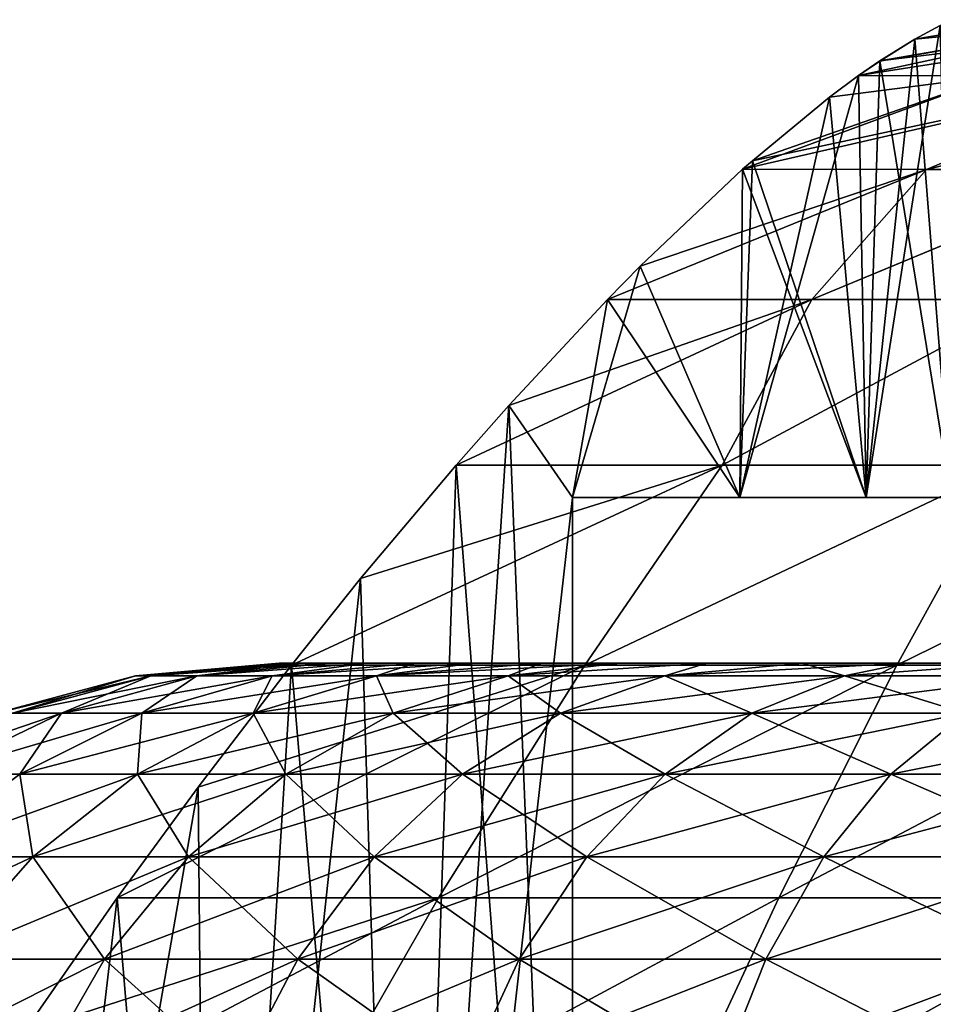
# Model space of a CAD drawing. Header units: millimetres. Extents: x -35 to 35, y -10 to 62.5.
# Tile 56 of 68: x -13.4 to -7.9, y 56.4 to 62.4. Entities that reach past the tile are written whole.
import ezdxf

# ---------------------------------------------------------------- set-up
doc = ezdxf.new("R2010")
doc.units = ezdxf.units.MM
doc.header["$LTSCALE"] = 65.185185
for name, color, linetype in [('58', 7, 'CONTINUOUS'), ('61', 7, 'CONTINUOUS'), ('64', 7, 'CONTINUOUS'), ('65', 7, 'CONTINUOUS'), ('66', 7, 'CONTINUOUS')]:
    doc.layers.add(name, color=color, linetype=linetype)

msp = doc.modelspace()

# ---------------------------------------------------------------- linework, layer by layer
at = {"layer": '58', "color": 7, "linetype": 'CONTINUOUS'}
for points in [[(-8.3477, 62.0501, 8.1912), (-6.7836, 62.3881, 6.0775), (-8.2198, 62.1383, 7.554), (-8.3477, 62.0501, 8.1912)], [(-7.5188, 62.0483, 8.9714), (-6.1875, 62.3881, 6.6834), (-8.3477, 62.0501, 8.1912), (-7.5188, 62.0483, 8.9714)], [(-6.1875, 62.3881, 6.6834), (-6.7836, 62.3881, 6.0775), (-8.3477, 62.0501, 8.1912), (-6.1875, 62.3881, 6.6834)], [(-8.3477, 62.0501, -8.1911), (-8.2195, 62.1385, -7.5528), (-6.1875, 62.3881, -6.6834), (-8.3477, 62.0501, -8.1911)], [(-7.5188, 62.0483, -8.9714), (-8.3477, 62.0501, -8.1911), (-6.1875, 62.3881, -6.6834), (-7.5188, 62.0483, -8.9714)], [(-8.2198, 62.1383, 7.554), (-6.7836, 62.3881, 6.0775), (-8.0088, 62.27, 6.3596), (-8.2198, 62.1383, 7.554)], [(-6.7836, 62.3881, -6.0775), (-8.2195, 62.1385, -7.5528), (-8.0086, 62.2701, -6.3586), (-6.7836, 62.3881, -6.0775)], [(-6.1875, 62.3881, -6.6834), (-8.2195, 62.1385, -7.5528), (-6.7836, 62.3881, -6.0775), (-6.1875, 62.3881, -6.6834)], [(-7.3206, 62.3881, 5.4186), (-7.8551, 62.3529, 5.318), (-8.0088, 62.27, 6.3596), (-7.3206, 62.3881, 5.4186)], [(-6.7836, 62.3881, 6.0775), (-7.3206, 62.3881, 5.4186), (-8.0088, 62.27, 6.3596), (-6.7836, 62.3881, 6.0775)], [(-7.855, 62.353, -5.3171), (-7.3206, 62.3881, -5.4186), (-8.0086, 62.2701, -6.3586), (-7.855, 62.353, -5.3171)], [(-7.3206, 62.3881, -5.4186), (-6.7836, 62.3881, -6.0775), (-8.0086, 62.2701, -6.3586), (-7.3206, 62.3881, -5.4186)], [(-7.9377, 61.4832, 11.8509), (-6.589, 62.0483, 9.6749), (-9.0488, 61.484, 11.0228), (-7.9377, 61.4832, 11.8509)], [(-6.589, 62.0483, 9.6749), (-7.5188, 62.0483, 8.9714), (-9.0488, 61.484, 11.0228), (-6.589, 62.0483, 9.6749)], [(-9.0488, 61.484, 11.0228), (-7.5188, 62.0483, 8.9714), (-8.9898, 61.5358, 10.8151), (-9.0488, 61.484, 11.0228)], [(-9.0488, 61.484, -11.0228), (-8.9895, 61.5361, -10.8139), (-6.589, 62.0483, -9.6749), (-9.0488, 61.484, -11.0228)], [(-7.9378, 61.4832, -11.8508), (-9.0488, 61.484, -11.0228), (-6.589, 62.0483, -9.6749), (-7.9378, 61.4832, -11.8508)], [(-7.5188, 62.0483, 8.9714), (-8.5234, 61.9204, 8.99), (-8.9898, 61.5358, 10.8151), (-7.5188, 62.0483, 8.9714)], [(-7.5188, 62.0483, -8.9714), (-8.9895, 61.5361, -10.8139), (-8.523, 61.9207, -8.9886), (-7.5188, 62.0483, -8.9714)], [(-6.589, 62.0483, -9.6749), (-8.9895, 61.5361, -10.8139), (-7.5188, 62.0483, -8.9714), (-6.589, 62.0483, -9.6749)], [(-7.5188, 62.0483, 8.9714), (-8.3477, 62.0501, 8.1912), (-8.5234, 61.9204, 8.99), (-7.5188, 62.0483, 8.9714)], [(-8.3477, 62.0501, -8.1911), (-7.5188, 62.0483, -8.9714), (-8.523, 61.9207, -8.9886), (-8.3477, 62.0501, -8.1911)], [(-5.5938, 62.0483, -10.2824), (-7.9378, 61.4832, -11.8508), (-6.589, 62.0483, -9.6749), (-5.5938, 62.0483, -10.2824)], [(-6.7356, 61.4832, -12.573), (-7.9378, 61.4832, -11.8508), (-5.5938, 62.0483, -10.2824), (-6.7356, 61.4832, -12.573)], [(-6.7355, 61.4832, 12.5731), (-5.5938, 62.0483, 10.2824), (-7.9377, 61.4832, 11.8509), (-6.7355, 61.4832, 12.5731)], [(-5.5938, 62.0483, 10.2824), (-6.589, 62.0483, 9.6749), (-7.9377, 61.4832, 11.8509), (-5.5938, 62.0483, 10.2824)], [(-8.631, 60.697, 14.3698), (-7.9377, 61.4832, 11.8509), (-9.8653, 60.6974, 13.5509), (-8.631, 60.697, 14.3698)], [(-7.9377, 61.4832, 11.8509), (-9.6674, 60.8981, 12.9882), (-9.8653, 60.6974, 13.5509), (-7.9377, 61.4832, 11.8509)], [(-9.8653, 60.6974, -13.5509), (-9.6674, 60.8981, -12.9882), (-7.9378, 61.4832, -11.8508), (-9.8653, 60.6974, -13.5509)], [(-8.631, 60.697, -14.3698), (-9.8653, 60.6974, -13.5509), (-7.9378, 61.4832, -11.8508), (-8.631, 60.697, -14.3698)], [(-7.9377, 61.4832, 11.8509), (-9.0488, 61.484, 11.0228), (-9.6674, 60.8981, 12.9882), (-7.9377, 61.4832, 11.8509)], [(-7.9378, 61.4832, -11.8508), (-9.6674, 60.8981, -12.9882), (-9.0488, 61.484, -11.0228), (-7.9378, 61.4832, -11.8508)], [(-7.3023, 60.697, 15.0885), (-6.7355, 61.4832, 12.5731), (-8.631, 60.697, 14.3698), (-7.3023, 60.697, 15.0885)], [(-6.7355, 61.4832, 12.5731), (-7.9377, 61.4832, 11.8509), (-8.631, 60.697, 14.3698), (-6.7355, 61.4832, 12.5731)], [(-6.7356, 61.4832, -12.573), (-8.631, 60.697, -14.3698), (-7.9378, 61.4832, -11.8508), (-6.7356, 61.4832, -12.573)], [(-7.3023, 60.697, -15.0885), (-8.631, 60.697, -14.3698), (-6.7356, 61.4832, -12.573), (-7.3023, 60.697, -15.0885)], [(-9.1724, 59.6959, 16.8486), (-8.631, 60.697, 14.3698), (-10.7809, 59.6968, 15.8652), (-9.1724, 59.6959, 16.8486)], [(-8.631, 60.697, 14.3698), (-10.4631, 60.0567, 15.1087), (-10.7809, 59.6968, 15.8652), (-8.631, 60.697, 14.3698)], [(-9.1724, 59.6959, -16.8486), (-10.7809, 59.6968, -15.8652), (-8.631, 60.697, -14.3698), (-9.1724, 59.6959, -16.8486)], [(-10.7809, 59.6968, -15.8652), (-10.4631, 60.0567, -15.1086), (-8.631, 60.697, -14.3698), (-10.7809, 59.6968, -15.8652)], [(-8.631, 60.697, 14.3698), (-9.8653, 60.6974, 13.5509), (-10.4631, 60.0567, 15.1087), (-8.631, 60.697, 14.3698)], [(-8.631, 60.697, -14.3698), (-10.4631, 60.0567, -15.1086), (-9.8653, 60.6974, -13.5509), (-8.631, 60.697, -14.3698)], [(-7.4497, 59.6959, 17.678), (-7.3023, 60.697, 15.0885), (-9.1724, 59.6959, 16.8486), (-7.4497, 59.6959, 17.678)], [(-7.3023, 60.697, 15.0885), (-8.631, 60.697, 14.3698), (-9.1724, 59.6959, 16.8486), (-7.3023, 60.697, 15.0885)], [(-7.4497, 59.6959, -17.678), (-9.1724, 59.6959, -16.8486), (-7.3023, 60.697, -15.0885), (-7.4497, 59.6959, -17.678)], [(-7.3023, 60.697, -15.0885), (-9.1724, 59.6959, -16.8486), (-8.631, 60.697, -14.3698), (-7.3023, 60.697, -15.0885)], [(-11.7764, 58.4884, -17.9952), (-11.3578, 59.0111, -17.139), (-9.1724, 59.6959, -16.8486), (-11.7764, 58.4884, -17.9952)], [(-10.0032, 58.4873, -19.0401), (-11.7764, 58.4884, -17.9952), (-9.1724, 59.6959, -16.8486), (-10.0032, 58.4873, -19.0401)], [(-10.0032, 58.4873, 19.0401), (-9.1724, 59.6959, 16.8486), (-11.7764, 58.4884, 17.9952), (-10.0032, 58.4873, 19.0401)], [(-9.1724, 59.6959, 16.8486), (-11.3578, 59.0111, 17.139), (-11.7764, 58.4884, 17.9952), (-9.1724, 59.6959, 16.8486)], [(-9.1724, 59.6959, 16.8486), (-10.7809, 59.6968, 15.8652), (-11.3578, 59.0111, 17.139), (-9.1724, 59.6959, 16.8486)], [(-9.1724, 59.6959, -16.8486), (-11.3578, 59.0111, -17.139), (-10.7809, 59.6968, -15.8652), (-9.1724, 59.6959, -16.8486)], [(-7.4497, 59.6959, -17.678), (-10.0032, 58.4873, -19.0401), (-9.1724, 59.6959, -16.8486), (-7.4497, 59.6959, -17.678)], [(-8.1172, 58.4873, -19.9174), (-10.0032, 58.4873, -19.0401), (-7.4497, 59.6959, -17.678), (-8.1172, 58.4873, -19.9174)], [(-8.1172, 58.4873, 19.9174), (-7.4497, 59.6959, 17.678), (-10.0032, 58.4873, 19.0401), (-8.1172, 58.4873, 19.9174)], [(-7.4497, 59.6959, 17.678), (-9.1724, 59.6959, 16.8486), (-10.0032, 58.4873, 19.0401), (-7.4497, 59.6959, 17.678)], [(-5.653, 59.6959, -18.3317), (-8.1172, 58.4873, -19.9174), (-7.4497, 59.6959, -17.678), (-5.653, 59.6959, -18.3317)], [(-6.1553, 58.4873, -20.6083), (-8.1172, 58.4873, -19.9174), (-5.653, 59.6959, -18.3317), (-6.1553, 58.4873, -20.6083)], [(-6.1553, 58.4873, 20.6083), (-5.653, 59.6959, 18.3317), (-8.1172, 58.4873, 19.9174), (-6.1553, 58.4873, 20.6083)], [(-5.653, 59.6959, 18.3317), (-7.4497, 59.6959, 17.678), (-8.1172, 58.4873, 19.9174), (-5.653, 59.6959, 18.3317)], [(-12.8287, 57.0816, -19.9475), (-12.3404, 57.751, -19.0736), (-10.0032, 58.4873, -19.0401), (-12.8287, 57.0816, -19.9475)], [(-10.8865, 57.0806, -21.0719), (-12.8287, 57.0816, -19.9475), (-10.0032, 58.4873, -19.0401), (-10.8865, 57.0806, -21.0719)], [(-10.8865, 57.0806, 21.0719), (-10.0032, 58.4873, 19.0401), (-12.8287, 57.0816, 19.9475), (-10.8865, 57.0806, 21.0719)], [(-10.0032, 58.4873, 19.0401), (-12.3404, 57.751, 19.0736), (-12.8287, 57.0816, 19.9475), (-10.0032, 58.4873, 19.0401)], [(-10.0032, 58.4873, -19.0401), (-12.3404, 57.751, -19.0736), (-11.7764, 58.4884, -17.9952), (-10.0032, 58.4873, -19.0401)], [(-10.0032, 58.4873, 19.0401), (-11.7764, 58.4884, 17.9952), (-12.3404, 57.751, 19.0736), (-10.0032, 58.4873, 19.0401)], [(-8.8304, 57.0806, -22.0129), (-10.8865, 57.0806, -21.0719), (-8.1172, 58.4873, -19.9174), (-8.8304, 57.0806, -22.0129)], [(-8.1172, 58.4873, -19.9174), (-10.8865, 57.0806, -21.0719), (-10.0032, 58.4873, -19.0401), (-8.1172, 58.4873, -19.9174)], [(-8.8304, 57.0806, 22.0129), (-8.1172, 58.4873, 19.9174), (-10.8865, 57.0806, 21.0719), (-8.8304, 57.0806, 22.0129)], [(-8.1172, 58.4873, 19.9174), (-10.0032, 58.4873, 19.0401), (-10.8865, 57.0806, 21.0719), (-8.1172, 58.4873, 19.9174)], [(-6.694, 57.0806, -22.7537), (-8.8304, 57.0806, -22.0129), (-6.1553, 58.4873, -20.6083), (-6.694, 57.0806, -22.7537)], [(-6.1553, 58.4873, -20.6083), (-8.8304, 57.0806, -22.0129), (-8.1172, 58.4873, -19.9174), (-6.1553, 58.4873, -20.6083)], [(-6.694, 57.0806, 22.7537), (-6.1553, 58.4873, 20.6083), (-8.8304, 57.0806, 22.0129), (-6.694, 57.0806, 22.7537)], [(-6.1553, 58.4873, 20.6083), (-8.1172, 58.4873, 19.9174), (-8.8304, 57.0806, 22.0129), (-6.1553, 58.4873, 20.6083)], [(-13.9124, 55.4872, -21.7226), (-13.3942, 56.2689, -20.8996), (-10.8865, 57.0806, -21.0719), (-13.9124, 55.4872, -21.7226)], [(-11.8003, 55.4864, -22.9397), (-13.9124, 55.4872, -21.7226), (-10.8865, 57.0806, -21.0719), (-11.8003, 55.4864, -22.9397)], [(-10.8865, 57.0806, -21.0719), (-13.3942, 56.2689, -20.8996), (-12.8287, 57.0816, -19.9475), (-10.8865, 57.0806, -21.0719)], [(-10.8865, 57.0806, 21.0719), (-12.8287, 57.0816, 19.9475), (-13.3942, 56.2689, 20.8996), (-10.8865, 57.0806, 21.0719)], [(-10.8865, 57.0806, 21.0719), (-13.3942, 56.2689, 20.8996), (-11.8003, 55.4864, 22.9397), (-10.8865, 57.0806, 21.0719)], [(-8.8304, 57.0806, -22.0129), (-11.8003, 55.4864, -22.9397), (-10.8865, 57.0806, -21.0719), (-8.8304, 57.0806, -22.0129)], [(-9.5706, 55.4864, -23.9558), (-11.8003, 55.4864, -22.9397), (-8.8304, 57.0806, -22.0129), (-9.5706, 55.4864, -23.9558)], [(-9.5706, 55.4864, 23.9558), (-8.8304, 57.0806, 22.0129), (-11.8003, 55.4864, 22.9397), (-9.5706, 55.4864, 23.9558)], [(-8.8304, 57.0806, 22.0129), (-10.8865, 57.0806, 21.0719), (-11.8003, 55.4864, 22.9397), (-8.8304, 57.0806, 22.0129)], [(-6.694, 57.0806, -22.7537), (-9.5706, 55.4864, -23.9558), (-8.8304, 57.0806, -22.0129), (-6.694, 57.0806, -22.7537)], [(-7.2545, 55.4864, -24.7558), (-9.5706, 55.4864, -23.9558), (-6.694, 57.0806, -22.7537), (-7.2545, 55.4864, -24.7558)], [(-7.2545, 55.4864, 24.7558), (-6.694, 57.0806, 22.7537), (-9.5706, 55.4864, 23.9558), (-7.2545, 55.4864, 24.7558)], [(-6.694, 57.0806, 22.7537), (-8.8304, 57.0806, 22.0129), (-9.5706, 55.4864, 23.9558), (-6.694, 57.0806, 22.7537)]]:
    msp.add_3dface(points, dxfattribs=at)
at = {"layer": '61', "color": 7, "linetype": 'CONTINUOUS'}
for points in [[(-8.0088, 62.27, 6.3596), (-7.8551, 62.3529, 5.318), (-8.3012, 59.5, 7.966), (-8.0088, 62.27, 6.3596)], [(-8.3012, 59.5, 7.966), (-7.8551, 62.3529, 5.318), (-7.7891, 59.5, 4.8002), (-8.3012, 59.5, 7.966)], [(-7.855, 62.353, -5.3171), (-8.0086, 62.2701, -6.3586), (-7.7891, 59.5, -4.8002), (-7.855, 62.353, -5.3171)], [(-8.2198, 62.1383, 7.554), (-8.0088, 62.27, 6.3596), (-8.3012, 59.5, 7.966), (-8.2198, 62.1383, 7.554)], [(-8.0086, 62.2701, -6.3586), (-8.2195, 62.1385, -7.5528), (-7.7891, 59.5, -4.8002), (-8.0086, 62.2701, -6.3586)], [(-8.2195, 62.1385, -7.5528), (-8.3477, 62.0501, -8.1911), (-8.3012, 59.5, -7.966), (-8.2195, 62.1385, -7.5528)], [(-8.3477, 62.0501, 8.1912), (-8.2198, 62.1383, 7.554), (-8.3012, 59.5, 7.966), (-8.3477, 62.0501, 8.1912)], [(-7.7891, 59.5, -4.8002), (-8.2195, 62.1385, -7.5528), (-8.3012, 59.5, -7.966), (-7.7891, 59.5, -4.8002)], [(-8.5234, 61.9204, 8.99), (-8.3477, 62.0501, 8.1912), (-9.0654, 59.5, 11.0806), (-8.5234, 61.9204, 8.99)], [(-9.0654, 59.5, 11.0806), (-8.3477, 62.0501, 8.1912), (-8.3012, 59.5, 7.966), (-9.0654, 59.5, 11.0806)], [(-8.3477, 62.0501, -8.1911), (-8.523, 61.9207, -8.9886), (-8.3012, 59.5, -7.966), (-8.3477, 62.0501, -8.1911)], [(-8.9898, 61.5358, 10.8151), (-8.5234, 61.9204, 8.99), (-9.0654, 59.5, 11.0806), (-8.9898, 61.5358, 10.8151)], [(-8.523, 61.9207, -8.9886), (-8.9895, 61.5361, -10.8139), (-8.3012, 59.5, -7.966), (-8.523, 61.9207, -8.9886)], [(-9.0488, 61.484, 11.0228), (-8.9898, 61.5358, 10.8151), (-9.0654, 59.5, 11.0806), (-9.0488, 61.484, 11.0228)], [(-8.9895, 61.5361, -10.8139), (-9.0488, 61.484, -11.0228), (-8.3012, 59.5, -7.966), (-8.9895, 61.5361, -10.8139)], [(-9.0488, 61.484, -11.0228), (-9.6674, 60.8981, -12.9882), (-9.0654, 59.5, -11.0806), (-9.0488, 61.484, -11.0228)], [(-9.6674, 60.8981, 12.9882), (-9.0488, 61.484, 11.0228), (-9.0654, 59.5, 11.0806), (-9.6674, 60.8981, 12.9882)], [(-8.3012, 59.5, -7.966), (-9.0488, 61.484, -11.0228), (-9.0654, 59.5, -11.0806), (-8.3012, 59.5, -7.966)], [(-9.8653, 60.6974, 13.5509), (-9.6674, 60.8981, 12.9882), (-10.0766, 59.5, 14.1239), (-9.8653, 60.6974, 13.5509)], [(-10.0766, 59.5, 14.1239), (-9.6674, 60.8981, 12.9882), (-9.0654, 59.5, 11.0806), (-10.0766, 59.5, 14.1239)], [(-9.6674, 60.8981, -12.9882), (-9.8653, 60.6974, -13.5509), (-9.0654, 59.5, -11.0806), (-9.6674, 60.8981, -12.9882)], [(-10.4631, 60.0567, 15.1087), (-9.8653, 60.6974, 13.5509), (-10.0766, 59.5, 14.1239), (-10.4631, 60.0567, 15.1087)], [(-9.8653, 60.6974, -13.5509), (-10.4631, 60.0567, -15.1086), (-10.0766, 59.5, -14.1239), (-9.8653, 60.6974, -13.5509)], [(-9.0654, 59.5, -11.0806), (-9.8653, 60.6974, -13.5509), (-10.0766, 59.5, -14.1239), (-9.0654, 59.5, -11.0806)], [(-11.0947, 50.5, 16.5727), (-10.4631, 60.0567, 15.1087), (-10.0766, 59.5, 14.1239), (-11.0947, 50.5, 16.5727)], [(-10.7809, 59.6968, 15.8652), (-10.4631, 60.0567, 15.1087), (-11.0947, 50.5, 16.5727), (-10.7809, 59.6968, 15.8652)], [(-10.4631, 60.0567, -15.1086), (-10.7809, 59.6968, -15.8652), (-10.0766, 50.5, -14.1239), (-10.4631, 60.0567, -15.1086)], [(-10.4631, 60.0567, -15.1086), (-10.0766, 50.5, -14.1239), (-10.0766, 59.5, -14.1239), (-10.4631, 60.0567, -15.1086)], [(-11.3578, 59.0111, 17.139), (-10.7809, 59.6968, 15.8652), (-11.0947, 50.5, 16.5727), (-11.3578, 59.0111, 17.139)], [(-10.7809, 59.6968, -15.8652), (-11.3578, 59.0111, -17.139), (-11.0947, 50.5, -16.5727), (-10.7809, 59.6968, -15.8652)], [(-10.0766, 50.5, -14.1239), (-10.7809, 59.6968, -15.8652), (-11.0947, 50.5, -16.5727), (-10.0766, 50.5, -14.1239)], [(-10.0766, 50.5, 14.1239), (-11.0947, 50.5, 16.5727), (-10.0766, 59.5, 14.1239), (-10.0766, 50.5, 14.1239)], [(-11.3578, 59.0111, 17.139), (-11.0947, 50.5, 16.5727), (-12.2729, 50.5, 18.9486), (-11.3578, 59.0111, 17.139)], [(-11.7764, 58.4884, 17.9952), (-11.3578, 59.0111, 17.139), (-12.2729, 50.5, 18.9486), (-11.7764, 58.4884, 17.9952)], [(-11.3578, 59.0111, -17.139), (-11.7764, 58.4884, -17.9952), (-11.0947, 50.5, -16.5727), (-11.3578, 59.0111, -17.139)], [(-12.3404, 57.751, 19.0736), (-11.7764, 58.4884, 17.9952), (-12.2729, 50.5, 18.9486), (-12.3404, 57.751, 19.0736)], [(-11.7764, 58.4884, -17.9952), (-12.3404, 57.751, -19.0736), (-12.2728, 50.5, -18.9485), (-11.7764, 58.4884, -17.9952)], [(-11.7764, 58.4884, -17.9952), (-12.2728, 50.5, -18.9485), (-11.0947, 50.5, -16.5727), (-11.7764, 58.4884, -17.9952)], [(-12.8287, 57.0816, 19.9475), (-12.3404, 57.751, 19.0736), (-13.6059, 50.5, 21.2413), (-12.8287, 57.0816, 19.9475)], [(-12.3404, 57.751, 19.0736), (-12.2729, 50.5, 18.9486), (-13.6059, 50.5, 21.2413), (-12.3404, 57.751, 19.0736)], [(-12.3404, 57.751, -19.0736), (-12.8287, 57.0816, -19.9475), (-12.2728, 50.5, -18.9485), (-12.3404, 57.751, -19.0736)], [(-13.3942, 56.2689, 20.8996), (-12.8287, 57.0816, 19.9475), (-13.6059, 50.5, 21.2413), (-13.3942, 56.2689, 20.8996)], [(-12.8287, 57.0816, -19.9475), (-13.3942, 56.2689, -20.8996), (-12.2728, 50.5, -18.9485), (-12.8287, 57.0816, -19.9475)]]:
    msp.add_3dface(points, dxfattribs=at)
at = {"layer": '64', "color": 7, "linetype": 'CONTINUOUS'}
for points in [[(-11.8169, 58.5, 0.885), (11.85, 58.5), (-11.85, 58.5), (-11.8169, 58.5, 0.885)], [(-11.85, 58.5), (11.85, 58.5), (11.8169, 58.5, -0.885), (-11.85, 58.5)], [(-11.8169, 58.5, -0.885), (-11.85, 58.5), (11.8169, 58.5, -0.885), (-11.8169, 58.5, -0.885)], [(11.8169, 58.5, 0.885), (11.85, 58.5), (-11.8169, 58.5, 0.885), (11.8169, 58.5, 0.885)], [(-11.7177, 58.5, 1.7657), (11.8169, 58.5, 0.885), (-11.8169, 58.5, 0.885), (-11.7177, 58.5, 1.7657)], [(11.7177, 58.5, -1.7657), (-11.8169, 58.5, -0.885), (11.8169, 58.5, -0.885), (11.7177, 58.5, -1.7657)], [(-11.7177, 58.5, -1.7657), (-11.8169, 58.5, -0.885), (11.7177, 58.5, -1.7657), (-11.7177, 58.5, -1.7657)], [(-11.553, 58.5, 2.6364), (11.7177, 58.5, 1.7657), (-11.7177, 58.5, 1.7657), (-11.553, 58.5, 2.6364)], [(11.7177, 58.5, 1.7657), (11.8169, 58.5, 0.885), (-11.7177, 58.5, 1.7657), (11.7177, 58.5, 1.7657)], [(11.553, 58.5, -2.6364), (-11.7177, 58.5, -1.7657), (11.7177, 58.5, -1.7657), (11.553, 58.5, -2.6364)], [(-11.553, 58.5, -2.6364), (-11.7177, 58.5, -1.7657), (11.553, 58.5, -2.6364), (-11.553, 58.5, -2.6364)], [(-11.3236, 58.5, 3.4925), (11.553, 58.5, 2.6364), (-11.553, 58.5, 2.6364), (-11.3236, 58.5, 3.4925)], [(11.553, 58.5, 2.6364), (11.7177, 58.5, 1.7657), (-11.553, 58.5, 2.6364), (11.553, 58.5, 2.6364)], [(11.3236, 58.5, -3.4925), (-11.553, 58.5, -2.6364), (11.553, 58.5, -2.6364), (11.3236, 58.5, -3.4925)], [(-11.3236, 58.5, -3.4925), (-11.553, 58.5, -2.6364), (11.3236, 58.5, -3.4925), (-11.3236, 58.5, -3.4925)], [(-11.031, 58.5, 4.329), (11.3236, 58.5, 3.4925), (-11.3236, 58.5, 3.4925), (-11.031, 58.5, 4.329)], [(11.3236, 58.5, 3.4925), (11.553, 58.5, 2.6364), (-11.3236, 58.5, 3.4925), (11.3236, 58.5, 3.4925)], [(11.031, 58.5, -4.329), (-11.3236, 58.5, -3.4925), (11.3236, 58.5, -3.4925), (11.031, 58.5, -4.329)], [(-11.031, 58.5, -4.329), (-11.3236, 58.5, -3.4925), (11.031, 58.5, -4.329), (-11.031, 58.5, -4.329)], [(11.031, 58.5, 4.329), (11.3236, 58.5, 3.4925), (-11.031, 58.5, 4.329), (11.031, 58.5, 4.329)], [(-10.6766, 58.5, 5.1412), (11.031, 58.5, 4.329), (-11.031, 58.5, 4.329), (-10.6766, 58.5, 5.1412)], [(10.6766, 58.5, -5.1412), (-11.031, 58.5, -4.329), (11.031, 58.5, -4.329), (10.6766, 58.5, -5.1412)], [(-10.6766, 58.5, -5.1412), (-11.031, 58.5, -4.329), (10.6766, 58.5, -5.1412), (-10.6766, 58.5, -5.1412)], [(10.6766, 58.5, 5.1412), (11.031, 58.5, 4.329), (-10.6766, 58.5, 5.1412), (10.6766, 58.5, 5.1412)], [(-10.2626, 58.5, 5.9247), (10.6766, 58.5, 5.1412), (-10.6766, 58.5, 5.1412), (-10.2626, 58.5, 5.9247)], [(10.2626, 58.5, -5.9247), (-10.6766, 58.5, -5.1412), (10.6766, 58.5, -5.1412), (10.2626, 58.5, -5.9247)], [(-10.2626, 58.5, -5.9247), (-10.6766, 58.5, -5.1412), (10.2626, 58.5, -5.9247), (-10.2626, 58.5, -5.9247)], [(10.2626, 58.5, 5.9247), (10.6766, 58.5, 5.1412), (-10.2626, 58.5, 5.9247), (10.2626, 58.5, 5.9247)], [(-9.7911, 58.5, 6.675), (10.2626, 58.5, 5.9247), (-10.2626, 58.5, 5.9247), (-9.7911, 58.5, 6.675)], [(9.7911, 58.5, -6.675), (-10.2626, 58.5, -5.9247), (10.2626, 58.5, -5.9247), (9.7911, 58.5, -6.675)], [(-9.7911, 58.5, -6.675), (-10.2626, 58.5, -5.9247), (9.7911, 58.5, -6.675), (-9.7911, 58.5, -6.675)], [(-9.2649, 58.5, 7.3881), (9.7911, 58.5, 6.675), (-9.7911, 58.5, 6.675), (-9.2649, 58.5, 7.3881)], [(9.7911, 58.5, 6.675), (10.2626, 58.5, 5.9247), (-9.7911, 58.5, 6.675), (9.7911, 58.5, 6.675)], [(9.2649, 58.5, -7.3881), (-9.7911, 58.5, -6.675), (9.7911, 58.5, -6.675), (9.2649, 58.5, -7.3881)], [(-9.2649, 58.5, -7.3881), (-9.7911, 58.5, -6.675), (9.2649, 58.5, -7.3881), (-9.2649, 58.5, -7.3881)], [(-8.6869, 58.5, 8.0598), (9.2649, 58.5, 7.3881), (-9.2649, 58.5, 7.3881), (-8.6869, 58.5, 8.0598)], [(9.2649, 58.5, 7.3881), (9.7911, 58.5, 6.675), (-9.2649, 58.5, 7.3881), (9.2649, 58.5, 7.3881)], [(8.6869, 58.5, -8.0598), (-9.2649, 58.5, -7.3881), (9.2649, 58.5, -7.3881), (8.6869, 58.5, -8.0598)], [(-8.6869, 58.5, -8.0598), (-9.2649, 58.5, -7.3881), (8.6869, 58.5, -8.0598), (-8.6869, 58.5, -8.0598)], [(8.6869, 58.5, 8.0598), (9.2649, 58.5, 7.3881), (-8.6869, 58.5, 8.0598), (8.6869, 58.5, 8.0598)], [(8.0602, 58.5, -8.6865), (-8.6869, 58.5, -8.0598), (8.6869, 58.5, -8.0598), (8.0602, 58.5, -8.6865)], [(-8.0602, 58.5, -8.6865), (-8.6869, 58.5, -8.0598), (8.0602, 58.5, -8.6865), (-8.0602, 58.5, -8.6865)], [(-8.0602, 58.5, 8.6865), (8.6869, 58.5, 8.0598), (-8.6869, 58.5, 8.0598), (-8.0602, 58.5, 8.6865)], [(7.3885, 58.5, -9.2646), (-8.0602, 58.5, -8.6865), (8.0602, 58.5, -8.6865), (7.3885, 58.5, -9.2646)], [(-7.3885, 58.5, -9.2646), (-8.0602, 58.5, -8.6865), (7.3885, 58.5, -9.2646), (-7.3885, 58.5, -9.2646)], [(-7.3885, 58.5, 9.2646), (8.0602, 58.5, 8.6865), (-8.0602, 58.5, 8.6865), (-7.3885, 58.5, 9.2646)], [(8.0602, 58.5, 8.6865), (8.6869, 58.5, 8.0598), (-8.0602, 58.5, 8.6865), (8.0602, 58.5, 8.6865)]]:
    msp.add_3dface(points, dxfattribs=at)
at = {"layer": '65', "color": 7, "linetype": 'CONTINUOUS'}
for points in [[(-12.6255, 58.424, 1.533), (-11.85, 58.5), (-12.7182, 58.424), (-12.6255, 58.424, 1.533)], [(-11.7177, 58.5, 1.7657), (-11.8169, 58.5, 0.885), (-12.6255, 58.424, 1.533), (-11.7177, 58.5, 1.7657)], [(-12.3487, 58.424, 3.0437), (-11.7177, 58.5, 1.7657), (-12.6255, 58.424, 1.533), (-12.3487, 58.424, 3.0437)], [(-11.8169, 58.5, 0.885), (-11.85, 58.5), (-12.6255, 58.424, 1.533), (-11.8169, 58.5, 0.885)], [(-11.3236, 58.5, 3.4925), (-11.553, 58.5, 2.6364), (-12.3487, 58.424, 3.0437), (-11.3236, 58.5, 3.4925)], [(-11.8918, 58.424, 4.51), (-11.3236, 58.5, 3.4925), (-12.3487, 58.424, 3.0437), (-11.8918, 58.424, 4.51)], [(-11.553, 58.5, 2.6364), (-11.7177, 58.5, 1.7657), (-12.3487, 58.424, 3.0437), (-11.553, 58.5, 2.6364)], [(-11.2614, 58.424, 5.9105), (-11.031, 58.5, 4.329), (-11.8918, 58.424, 4.51), (-11.2614, 58.424, 5.9105)], [(-11.031, 58.5, 4.329), (-11.3236, 58.5, 3.4925), (-11.8918, 58.424, 4.51), (-11.031, 58.5, 4.329)], [(-10.2626, 58.5, 5.9247), (-10.6766, 58.5, 5.1412), (-11.2614, 58.424, 5.9105), (-10.2626, 58.5, 5.9247)], [(-10.4669, 58.424, 7.2248), (-10.2626, 58.5, 5.9247), (-11.2614, 58.424, 5.9105), (-10.4669, 58.424, 7.2248)], [(-10.6766, 58.5, 5.1412), (-11.031, 58.5, 4.329), (-11.2614, 58.424, 5.9105), (-10.6766, 58.5, 5.1412)], [(-9.2649, 58.5, 7.3881), (-9.7911, 58.5, 6.675), (-10.4669, 58.424, 7.2248), (-9.2649, 58.5, 7.3881)], [(-9.5197, 58.424, 8.4338), (-9.2649, 58.5, 7.3881), (-10.4669, 58.424, 7.2248), (-9.5197, 58.424, 8.4338)], [(-9.7911, 58.5, 6.675), (-10.2626, 58.5, 5.9247), (-10.4669, 58.424, 7.2248), (-9.7911, 58.5, 6.675)], [(-8.6869, 58.5, 8.0598), (-9.2649, 58.5, 7.3881), (-9.5197, 58.424, 8.4338), (-8.6869, 58.5, 8.0598)], [(-8.4338, 58.424, 9.5197), (-8.6869, 58.5, 8.0598), (-9.5197, 58.424, 8.4338), (-8.4338, 58.424, 9.5197)], [(-8.0602, 58.5, 8.6865), (-8.6869, 58.5, 8.0598), (-8.4338, 58.424, 9.5197), (-8.0602, 58.5, 8.6865)], [(-7.3885, 58.5, 9.2646), (-8.0602, 58.5, 8.6865), (-8.4338, 58.424, 9.5197), (-7.3885, 58.5, 9.2646)], [(-7.2248, 58.424, 10.4669), (-7.3885, 58.5, 9.2646), (-8.4338, 58.424, 9.5197), (-7.2248, 58.424, 10.4669)], [(-13.462, 58.1982, 1.6346), (-12.7182, 58.424), (-13.5609, 58.1982), (-13.462, 58.1982, 1.6346)], [(-12.6255, 58.424, 1.533), (-12.7182, 58.424), (-13.462, 58.1982, 1.6346), (-12.6255, 58.424, 1.533)], [(-13.1669, 58.1982, 3.2453), (-12.6255, 58.424, 1.533), (-13.462, 58.1982, 1.6346), (-13.1669, 58.1982, 3.2453)], [(-12.3487, 58.424, 3.0437), (-12.6255, 58.424, 1.533), (-13.1669, 58.1982, 3.2453), (-12.3487, 58.424, 3.0437)], [(-12.6797, 58.1982, 4.8088), (-12.3487, 58.424, 3.0437), (-13.1669, 58.1982, 3.2453), (-12.6797, 58.1982, 4.8088)], [(-11.8918, 58.424, 4.51), (-12.3487, 58.424, 3.0437), (-12.6797, 58.1982, 4.8088), (-11.8918, 58.424, 4.51)], [(-12.0076, 58.1982, 6.3021), (-11.8918, 58.424, 4.51), (-12.6797, 58.1982, 4.8088), (-12.0076, 58.1982, 6.3021)], [(-11.2614, 58.424, 5.9105), (-11.8918, 58.424, 4.51), (-12.0076, 58.1982, 6.3021), (-11.2614, 58.424, 5.9105)], [(-11.1604, 58.1982, 7.7035), (-11.2614, 58.424, 5.9105), (-12.0076, 58.1982, 6.3021), (-11.1604, 58.1982, 7.7035)], [(-10.4669, 58.424, 7.2248), (-11.2614, 58.424, 5.9105), (-11.1604, 58.1982, 7.7035), (-10.4669, 58.424, 7.2248)], [(-10.1505, 58.1982, 8.9926), (-10.4669, 58.424, 7.2248), (-11.1604, 58.1982, 7.7035), (-10.1505, 58.1982, 8.9926)], [(-9.5197, 58.424, 8.4338), (-10.4669, 58.424, 7.2248), (-10.1505, 58.1982, 8.9926), (-9.5197, 58.424, 8.4338)], [(-8.9926, 58.1982, 10.1505), (-9.5197, 58.424, 8.4338), (-10.1505, 58.1982, 8.9926), (-8.9926, 58.1982, 10.1505)], [(-8.4338, 58.424, 9.5197), (-9.5197, 58.424, 8.4338), (-8.9926, 58.1982, 10.1505), (-8.4338, 58.424, 9.5197)], [(-7.7035, 58.1982, 11.1604), (-8.4338, 58.424, 9.5197), (-8.9926, 58.1982, 10.1505), (-7.7035, 58.1982, 11.1604)], [(-7.2248, 58.424, 10.4669), (-8.4338, 58.424, 9.5197), (-7.7035, 58.1982, 11.1604), (-7.2248, 58.424, 10.4669)], [(-13.1669, 58.1982, 3.2453), (-13.462, 58.1982, 1.6346), (-13.9345, 57.8293, 3.4345), (-13.1669, 58.1982, 3.2453)], [(-13.4189, 57.8293, 5.0891), (-13.1669, 58.1982, 3.2453), (-13.9345, 57.8293, 3.4345), (-13.4189, 57.8293, 5.0891)], [(-12.6797, 58.1982, 4.8088), (-13.1669, 58.1982, 3.2453), (-13.4189, 57.8293, 5.0891), (-12.6797, 58.1982, 4.8088)], [(-12.7076, 57.8293, 6.6695), (-12.6797, 58.1982, 4.8088), (-13.4189, 57.8293, 5.0891), (-12.7076, 57.8293, 6.6695)], [(-12.0076, 58.1982, 6.3021), (-12.6797, 58.1982, 4.8088), (-12.7076, 57.8293, 6.6695), (-12.0076, 58.1982, 6.3021)], [(-11.8111, 57.8293, 8.1526), (-12.0076, 58.1982, 6.3021), (-12.7076, 57.8293, 6.6695), (-11.8111, 57.8293, 8.1526)], [(-11.1604, 58.1982, 7.7035), (-12.0076, 58.1982, 6.3021), (-11.8111, 57.8293, 8.1526), (-11.1604, 58.1982, 7.7035)], [(-10.7423, 57.8293, 9.5168), (-11.1604, 58.1982, 7.7035), (-11.8111, 57.8293, 8.1526), (-10.7423, 57.8293, 9.5168)], [(-10.1505, 58.1982, 8.9926), (-11.1604, 58.1982, 7.7035), (-10.7423, 57.8293, 9.5168), (-10.1505, 58.1982, 8.9926)], [(-9.5168, 57.8293, 10.7423), (-10.1505, 58.1982, 8.9926), (-10.7423, 57.8293, 9.5168), (-9.5168, 57.8293, 10.7423)], [(-8.9926, 58.1982, 10.1505), (-10.1505, 58.1982, 8.9926), (-9.5168, 57.8293, 10.7423), (-8.9926, 58.1982, 10.1505)], [(-8.1526, 57.8293, 11.8111), (-8.9926, 58.1982, 10.1505), (-9.5168, 57.8293, 10.7423), (-8.1526, 57.8293, 11.8111)], [(-7.7035, 58.1982, 11.1604), (-8.9926, 58.1982, 10.1505), (-8.1526, 57.8293, 11.8111), (-7.7035, 58.1982, 11.1604)], [(-6.6695, 57.8293, 12.7076), (-7.7035, 58.1982, 11.1604), (-8.1526, 57.8293, 11.8111), (-6.6695, 57.8293, 12.7076)], [(-13.4189, 57.8293, 5.0891), (-13.9345, 57.8293, 3.4345), (-14.0869, 57.3285, 5.3425), (-13.4189, 57.8293, 5.0891)], [(-13.3402, 57.3285, 7.0015), (-13.4189, 57.8293, 5.0891), (-14.0869, 57.3285, 5.3425), (-13.3402, 57.3285, 7.0015)], [(-12.7076, 57.8293, 6.6695), (-13.4189, 57.8293, 5.0891), (-13.3402, 57.3285, 7.0015), (-12.7076, 57.8293, 6.6695)], [(-12.399, 57.3285, 8.5584), (-12.7076, 57.8293, 6.6695), (-13.3402, 57.3285, 7.0015), (-12.399, 57.3285, 8.5584)], [(-11.8111, 57.8293, 8.1526), (-12.7076, 57.8293, 6.6695), (-12.399, 57.3285, 8.5584), (-11.8111, 57.8293, 8.1526)], [(-11.277, 57.3285, 9.9906), (-11.8111, 57.8293, 8.1526), (-12.399, 57.3285, 8.5584), (-11.277, 57.3285, 9.9906)], [(-10.7423, 57.8293, 9.5168), (-11.8111, 57.8293, 8.1526), (-11.277, 57.3285, 9.9906), (-10.7423, 57.8293, 9.5168)], [(-9.9906, 57.3285, 11.277), (-10.7423, 57.8293, 9.5168), (-11.277, 57.3285, 9.9906), (-9.9906, 57.3285, 11.277)], [(-9.5168, 57.8293, 10.7423), (-10.7423, 57.8293, 9.5168), (-9.9906, 57.3285, 11.277), (-9.5168, 57.8293, 10.7423)], [(-8.5584, 57.3285, 12.399), (-9.5168, 57.8293, 10.7423), (-9.9906, 57.3285, 11.277), (-8.5584, 57.3285, 12.399)], [(-8.1526, 57.8293, 11.8111), (-9.5168, 57.8293, 10.7423), (-8.5584, 57.3285, 12.399), (-8.1526, 57.8293, 11.8111)], [(-7.0015, 57.3285, 13.3402), (-8.1526, 57.8293, 11.8111), (-8.5584, 57.3285, 12.399), (-7.0015, 57.3285, 13.3402)], [(-6.6695, 57.8293, 12.7076), (-8.1526, 57.8293, 11.8111), (-7.0015, 57.3285, 13.3402), (-6.6695, 57.8293, 12.7076)], [(-13.3402, 57.3285, 7.0015), (-14.0869, 57.3285, 5.3425), (-13.8861, 56.7113, 7.288), (-13.3402, 57.3285, 7.0015)], [(-12.9064, 56.7113, 8.9087), (-13.3402, 57.3285, 7.0015), (-13.8861, 56.7113, 7.288), (-12.9064, 56.7113, 8.9087)], [(-12.399, 57.3285, 8.5584), (-13.3402, 57.3285, 7.0015), (-12.9064, 56.7113, 8.9087), (-12.399, 57.3285, 8.5584)], [(-11.7385, 56.7113, 10.3994), (-12.399, 57.3285, 8.5584), (-12.9064, 56.7113, 8.9087), (-11.7385, 56.7113, 10.3994)], [(-11.277, 57.3285, 9.9906), (-12.399, 57.3285, 8.5584), (-11.7385, 56.7113, 10.3994), (-11.277, 57.3285, 9.9906)], [(-10.3994, 56.7113, 11.7385), (-11.277, 57.3285, 9.9906), (-11.7385, 56.7113, 10.3994), (-10.3994, 56.7113, 11.7385)], [(-9.9906, 57.3285, 11.277), (-11.277, 57.3285, 9.9906), (-10.3994, 56.7113, 11.7385), (-9.9906, 57.3285, 11.277)], [(-8.9087, 56.7113, 12.9064), (-9.9906, 57.3285, 11.277), (-10.3994, 56.7113, 11.7385), (-8.9087, 56.7113, 12.9064)], [(-8.5584, 57.3285, 12.399), (-9.9906, 57.3285, 11.277), (-8.9087, 56.7113, 12.9064), (-8.5584, 57.3285, 12.399)], [(-7.288, 56.7113, 13.8861), (-8.5584, 57.3285, 12.399), (-8.9087, 56.7113, 12.9064), (-7.288, 56.7113, 13.8861)], [(-7.0015, 57.3285, 13.3402), (-8.5584, 57.3285, 12.399), (-7.288, 56.7113, 13.8861), (-7.0015, 57.3285, 13.3402)], [(-13.3178, 55.9962, 9.1926), (-13.8861, 56.7113, 7.288), (-14.3287, 55.9962, 7.5203), (-13.3178, 55.9962, 9.1926)], [(-12.9064, 56.7113, 8.9087), (-13.8861, 56.7113, 7.288), (-13.3178, 55.9962, 9.1926), (-12.9064, 56.7113, 8.9087)], [(-12.1126, 55.9962, 10.7309), (-12.9064, 56.7113, 8.9087), (-13.3178, 55.9962, 9.1926), (-12.1126, 55.9962, 10.7309)], [(-11.7385, 56.7113, 10.3994), (-12.9064, 56.7113, 8.9087), (-12.1126, 55.9962, 10.7309), (-11.7385, 56.7113, 10.3994)], [(-10.7309, 55.9962, 12.1126), (-11.7385, 56.7113, 10.3994), (-12.1126, 55.9962, 10.7309), (-10.7309, 55.9962, 12.1126)], [(-10.3994, 56.7113, 11.7385), (-11.7385, 56.7113, 10.3994), (-10.7309, 55.9962, 12.1126), (-10.3994, 56.7113, 11.7385)], [(-9.1926, 55.9962, 13.3178), (-10.3994, 56.7113, 11.7385), (-10.7309, 55.9962, 12.1126), (-9.1926, 55.9962, 13.3178)], [(-8.9087, 56.7113, 12.9064), (-10.3994, 56.7113, 11.7385), (-9.1926, 55.9962, 13.3178), (-8.9087, 56.7113, 12.9064)], [(-7.5203, 55.9962, 14.3287), (-8.9087, 56.7113, 12.9064), (-9.1926, 55.9962, 13.3178), (-7.5203, 55.9962, 14.3287)], [(-7.288, 56.7113, 13.8861), (-8.9087, 56.7113, 12.9064), (-7.5203, 55.9962, 14.3287), (-7.288, 56.7113, 13.8861)]]:
    msp.add_3dface(points, dxfattribs=at)
at = {"layer": '66', "color": 7, "linetype": 'CONTINUOUS'}
for points in [[(-11.85, 58.5), (-11.8169, 58.5, -0.885), (-12.7182, 58.424), (-11.85, 58.5)], [(-12.7182, 58.424), (-11.8169, 58.5, -0.885), (-12.6255, 58.424, -1.533), (-12.7182, 58.424)], [(-11.8169, 58.5, -0.885), (-11.7177, 58.5, -1.7657), (-12.6255, 58.424, -1.533), (-11.8169, 58.5, -0.885)], [(-11.7177, 58.5, -1.7657), (-11.553, 58.5, -2.6364), (-12.6255, 58.424, -1.533), (-11.7177, 58.5, -1.7657)], [(-12.6255, 58.424, -1.533), (-11.553, 58.5, -2.6364), (-12.3487, 58.424, -3.0437), (-12.6255, 58.424, -1.533)], [(-12.3487, 58.424, -3.0437), (-11.3236, 58.5, -3.4925), (-11.8918, 58.424, -4.51), (-12.3487, 58.424, -3.0437)], [(-11.553, 58.5, -2.6364), (-11.3236, 58.5, -3.4925), (-12.3487, 58.424, -3.0437), (-11.553, 58.5, -2.6364)], [(-11.031, 58.5, -4.329), (-10.6766, 58.5, -5.1412), (-11.8918, 58.424, -4.51), (-11.031, 58.5, -4.329)], [(-11.8918, 58.424, -4.51), (-10.6766, 58.5, -5.1412), (-11.2614, 58.424, -5.9105), (-11.8918, 58.424, -4.51)], [(-11.3236, 58.5, -3.4925), (-11.031, 58.5, -4.329), (-11.8918, 58.424, -4.51), (-11.3236, 58.5, -3.4925)], [(-10.6766, 58.5, -5.1412), (-10.2626, 58.5, -5.9247), (-11.2614, 58.424, -5.9105), (-10.6766, 58.5, -5.1412)], [(-10.2626, 58.5, -5.9247), (-9.7911, 58.5, -6.675), (-11.2614, 58.424, -5.9105), (-10.2626, 58.5, -5.9247)], [(-11.2614, 58.424, -5.9105), (-9.7911, 58.5, -6.675), (-10.4669, 58.424, -7.2248), (-11.2614, 58.424, -5.9105)], [(-9.7911, 58.5, -6.675), (-9.2649, 58.5, -7.3881), (-10.4669, 58.424, -7.2248), (-9.7911, 58.5, -6.675)], [(-10.4669, 58.424, -7.2248), (-9.2649, 58.5, -7.3881), (-9.5197, 58.424, -8.4338), (-10.4669, 58.424, -7.2248)], [(-9.2649, 58.5, -7.3881), (-8.6869, 58.5, -8.0598), (-9.5197, 58.424, -8.4338), (-9.2649, 58.5, -7.3881)], [(-8.6869, 58.5, -8.0598), (-8.0602, 58.5, -8.6865), (-9.5197, 58.424, -8.4338), (-8.6869, 58.5, -8.0598)], [(-9.5197, 58.424, -8.4338), (-8.0602, 58.5, -8.6865), (-8.4338, 58.424, -9.5197), (-9.5197, 58.424, -8.4338)], [(-8.0602, 58.5, -8.6865), (-7.3885, 58.5, -9.2646), (-8.4338, 58.424, -9.5197), (-8.0602, 58.5, -8.6865)], [(-8.4338, 58.424, -9.5197), (-7.3885, 58.5, -9.2646), (-7.2248, 58.424, -10.4669), (-8.4338, 58.424, -9.5197)], [(-13.5609, 58.1982), (-12.7182, 58.424), (-12.6255, 58.424, -1.533), (-13.5609, 58.1982)], [(-13.5609, 58.1982), (-12.6255, 58.424, -1.533), (-13.462, 58.1982, -1.6346), (-13.5609, 58.1982)], [(-12.6255, 58.424, -1.533), (-12.3487, 58.424, -3.0437), (-13.462, 58.1982, -1.6346), (-12.6255, 58.424, -1.533)], [(-13.462, 58.1982, -1.6346), (-12.3487, 58.424, -3.0437), (-13.1669, 58.1982, -3.2453), (-13.462, 58.1982, -1.6346)], [(-12.3487, 58.424, -3.0437), (-11.8918, 58.424, -4.51), (-13.1669, 58.1982, -3.2453), (-12.3487, 58.424, -3.0437)], [(-13.1669, 58.1982, -3.2453), (-11.8918, 58.424, -4.51), (-12.6797, 58.1982, -4.8088), (-13.1669, 58.1982, -3.2453)], [(-11.8918, 58.424, -4.51), (-11.2614, 58.424, -5.9105), (-12.6797, 58.1982, -4.8088), (-11.8918, 58.424, -4.51)], [(-12.6797, 58.1982, -4.8088), (-11.2614, 58.424, -5.9105), (-12.0076, 58.1982, -6.3021), (-12.6797, 58.1982, -4.8088)], [(-11.2614, 58.424, -5.9105), (-10.4669, 58.424, -7.2248), (-12.0076, 58.1982, -6.3021), (-11.2614, 58.424, -5.9105)], [(-12.0076, 58.1982, -6.3021), (-10.4669, 58.424, -7.2248), (-11.1604, 58.1982, -7.7035), (-12.0076, 58.1982, -6.3021)], [(-10.4669, 58.424, -7.2248), (-9.5197, 58.424, -8.4338), (-11.1604, 58.1982, -7.7035), (-10.4669, 58.424, -7.2248)], [(-11.1604, 58.1982, -7.7035), (-9.5197, 58.424, -8.4338), (-10.1505, 58.1982, -8.9926), (-11.1604, 58.1982, -7.7035)], [(-9.5197, 58.424, -8.4338), (-8.4338, 58.424, -9.5197), (-10.1505, 58.1982, -8.9926), (-9.5197, 58.424, -8.4338)], [(-10.1505, 58.1982, -8.9926), (-8.4338, 58.424, -9.5197), (-8.9926, 58.1982, -10.1505), (-10.1505, 58.1982, -8.9926)], [(-8.4338, 58.424, -9.5197), (-7.2248, 58.424, -10.4669), (-8.9926, 58.1982, -10.1505), (-8.4338, 58.424, -9.5197)], [(-8.9926, 58.1982, -10.1505), (-7.2248, 58.424, -10.4669), (-7.7035, 58.1982, -11.1604), (-8.9926, 58.1982, -10.1505)], [(-14.2469, 57.8293, -1.7299), (-13.1669, 58.1982, -3.2453), (-13.9345, 57.8293, -3.4345), (-14.2469, 57.8293, -1.7299)], [(-13.462, 58.1982, -1.6346), (-13.1669, 58.1982, -3.2453), (-14.2469, 57.8293, -1.7299), (-13.462, 58.1982, -1.6346)], [(-13.1669, 58.1982, -3.2453), (-12.6797, 58.1982, -4.8088), (-13.9345, 57.8293, -3.4345), (-13.1669, 58.1982, -3.2453)], [(-13.9345, 57.8293, -3.4345), (-12.6797, 58.1982, -4.8088), (-13.4189, 57.8293, -5.0891), (-13.9345, 57.8293, -3.4345)], [(-12.6797, 58.1982, -4.8088), (-12.0076, 58.1982, -6.3021), (-13.4189, 57.8293, -5.0891), (-12.6797, 58.1982, -4.8088)], [(-13.4189, 57.8293, -5.0891), (-12.0076, 58.1982, -6.3021), (-12.7076, 57.8293, -6.6695), (-13.4189, 57.8293, -5.0891)], [(-12.0076, 58.1982, -6.3021), (-11.1604, 58.1982, -7.7035), (-12.7076, 57.8293, -6.6695), (-12.0076, 58.1982, -6.3021)], [(-12.7076, 57.8293, -6.6695), (-11.1604, 58.1982, -7.7035), (-11.8111, 57.8293, -8.1526), (-12.7076, 57.8293, -6.6695)], [(-11.1604, 58.1982, -7.7035), (-10.1505, 58.1982, -8.9926), (-11.8111, 57.8293, -8.1526), (-11.1604, 58.1982, -7.7035)], [(-11.8111, 57.8293, -8.1526), (-10.1505, 58.1982, -8.9926), (-10.7423, 57.8293, -9.5168), (-11.8111, 57.8293, -8.1526)], [(-10.1505, 58.1982, -8.9926), (-8.9926, 58.1982, -10.1505), (-10.7423, 57.8293, -9.5168), (-10.1505, 58.1982, -8.9926)], [(-10.7423, 57.8293, -9.5168), (-8.9926, 58.1982, -10.1505), (-9.5168, 57.8293, -10.7423), (-10.7423, 57.8293, -9.5168)], [(-8.9926, 58.1982, -10.1505), (-7.7035, 58.1982, -11.1604), (-9.5168, 57.8293, -10.7423), (-8.9926, 58.1982, -10.1505)], [(-9.5168, 57.8293, -10.7423), (-7.7035, 58.1982, -11.1604), (-8.1526, 57.8293, -11.8111), (-9.5168, 57.8293, -10.7423)], [(-7.7035, 58.1982, -11.1604), (-6.3021, 58.1982, -12.0076), (-8.1526, 57.8293, -11.8111), (-7.7035, 58.1982, -11.1604)], [(-8.1526, 57.8293, -11.8111), (-6.3021, 58.1982, -12.0076), (-6.6695, 57.8293, -12.7076), (-8.1526, 57.8293, -11.8111)], [(-14.0869, 57.3285, -5.3425), (-12.7076, 57.8293, -6.6695), (-13.3402, 57.3285, -7.0015), (-14.0869, 57.3285, -5.3425)], [(-13.4189, 57.8293, -5.0891), (-12.7076, 57.8293, -6.6695), (-14.0869, 57.3285, -5.3425), (-13.4189, 57.8293, -5.0891)], [(-13.3402, 57.3285, -7.0015), (-11.8111, 57.8293, -8.1526), (-12.399, 57.3285, -8.5584), (-13.3402, 57.3285, -7.0015)], [(-12.7076, 57.8293, -6.6695), (-11.8111, 57.8293, -8.1526), (-13.3402, 57.3285, -7.0015), (-12.7076, 57.8293, -6.6695)], [(-12.399, 57.3285, -8.5584), (-10.7423, 57.8293, -9.5168), (-11.277, 57.3285, -9.9906), (-12.399, 57.3285, -8.5584)], [(-11.8111, 57.8293, -8.1526), (-10.7423, 57.8293, -9.5168), (-12.399, 57.3285, -8.5584), (-11.8111, 57.8293, -8.1526)], [(-10.7423, 57.8293, -9.5168), (-9.5168, 57.8293, -10.7423), (-11.277, 57.3285, -9.9906), (-10.7423, 57.8293, -9.5168)], [(-11.277, 57.3285, -9.9906), (-9.5168, 57.8293, -10.7423), (-9.9906, 57.3285, -11.277), (-11.277, 57.3285, -9.9906)], [(-9.5168, 57.8293, -10.7423), (-8.1526, 57.8293, -11.8111), (-9.9906, 57.3285, -11.277), (-9.5168, 57.8293, -10.7423)], [(-9.9906, 57.3285, -11.277), (-8.1526, 57.8293, -11.8111), (-8.5584, 57.3285, -12.399), (-9.9906, 57.3285, -11.277)], [(-8.5584, 57.3285, -12.399), (-6.6695, 57.8293, -12.7076), (-7.0015, 57.3285, -13.3402), (-8.5584, 57.3285, -12.399)], [(-8.1526, 57.8293, -11.8111), (-6.6695, 57.8293, -12.7076), (-8.5584, 57.3285, -12.399), (-8.1526, 57.8293, -11.8111)], [(-14.6634, 56.7113, -5.5611), (-13.3402, 57.3285, -7.0015), (-13.8861, 56.7113, -7.288), (-14.6634, 56.7113, -5.5611)], [(-14.0869, 57.3285, -5.3425), (-13.3402, 57.3285, -7.0015), (-14.6634, 56.7113, -5.5611), (-14.0869, 57.3285, -5.3425)], [(-13.3402, 57.3285, -7.0015), (-12.399, 57.3285, -8.5584), (-13.8861, 56.7113, -7.288), (-13.3402, 57.3285, -7.0015)], [(-13.8861, 56.7113, -7.288), (-12.399, 57.3285, -8.5584), (-12.9064, 56.7113, -8.9087), (-13.8861, 56.7113, -7.288)], [(-12.399, 57.3285, -8.5584), (-11.277, 57.3285, -9.9906), (-12.9064, 56.7113, -8.9087), (-12.399, 57.3285, -8.5584)], [(-12.9064, 56.7113, -8.9087), (-11.277, 57.3285, -9.9906), (-11.7385, 56.7113, -10.3994), (-12.9064, 56.7113, -8.9087)], [(-11.277, 57.3285, -9.9906), (-9.9906, 57.3285, -11.277), (-11.7385, 56.7113, -10.3994), (-11.277, 57.3285, -9.9906)], [(-11.7385, 56.7113, -10.3994), (-9.9906, 57.3285, -11.277), (-10.3994, 56.7113, -11.7385), (-11.7385, 56.7113, -10.3994)], [(-9.9906, 57.3285, -11.277), (-8.5584, 57.3285, -12.399), (-10.3994, 56.7113, -11.7385), (-9.9906, 57.3285, -11.277)], [(-10.3994, 56.7113, -11.7385), (-8.5584, 57.3285, -12.399), (-8.9087, 56.7113, -12.9064), (-10.3994, 56.7113, -11.7385)], [(-8.5584, 57.3285, -12.399), (-7.0015, 57.3285, -13.3402), (-8.9087, 56.7113, -12.9064), (-8.5584, 57.3285, -12.399)], [(-8.9087, 56.7113, -12.9064), (-7.0015, 57.3285, -13.3402), (-7.288, 56.7113, -13.8861), (-8.9087, 56.7113, -12.9064)], [(-14.3287, 55.9962, -7.5203), (-12.9064, 56.7113, -8.9087), (-13.3178, 55.9962, -9.1926), (-14.3287, 55.9962, -7.5203)], [(-13.8861, 56.7113, -7.288), (-12.9064, 56.7113, -8.9087), (-14.3287, 55.9962, -7.5203), (-13.8861, 56.7113, -7.288)], [(-13.3178, 55.9962, -9.1926), (-11.7385, 56.7113, -10.3994), (-12.1126, 55.9962, -10.7309), (-13.3178, 55.9962, -9.1926)], [(-12.9064, 56.7113, -8.9087), (-11.7385, 56.7113, -10.3994), (-13.3178, 55.9962, -9.1926), (-12.9064, 56.7113, -8.9087)], [(-11.7385, 56.7113, -10.3994), (-10.3994, 56.7113, -11.7385), (-12.1126, 55.9962, -10.7309), (-11.7385, 56.7113, -10.3994)], [(-12.1126, 55.9962, -10.7309), (-10.3994, 56.7113, -11.7385), (-10.7309, 55.9962, -12.1126), (-12.1126, 55.9962, -10.7309)], [(-10.3994, 56.7113, -11.7385), (-8.9087, 56.7113, -12.9064), (-10.7309, 55.9962, -12.1126), (-10.3994, 56.7113, -11.7385)], [(-10.7309, 55.9962, -12.1126), (-8.9087, 56.7113, -12.9064), (-9.1926, 55.9962, -13.3178), (-10.7309, 55.9962, -12.1126)], [(-8.9087, 56.7113, -12.9064), (-7.288, 56.7113, -13.8861), (-9.1926, 55.9962, -13.3178), (-8.9087, 56.7113, -12.9064)], [(-9.1926, 55.9962, -13.3178), (-7.288, 56.7113, -13.8861), (-7.5203, 55.9962, -14.3287), (-9.1926, 55.9962, -13.3178)]]:
    msp.add_3dface(points, dxfattribs=at)

doc.saveas('drawing.dxf')
